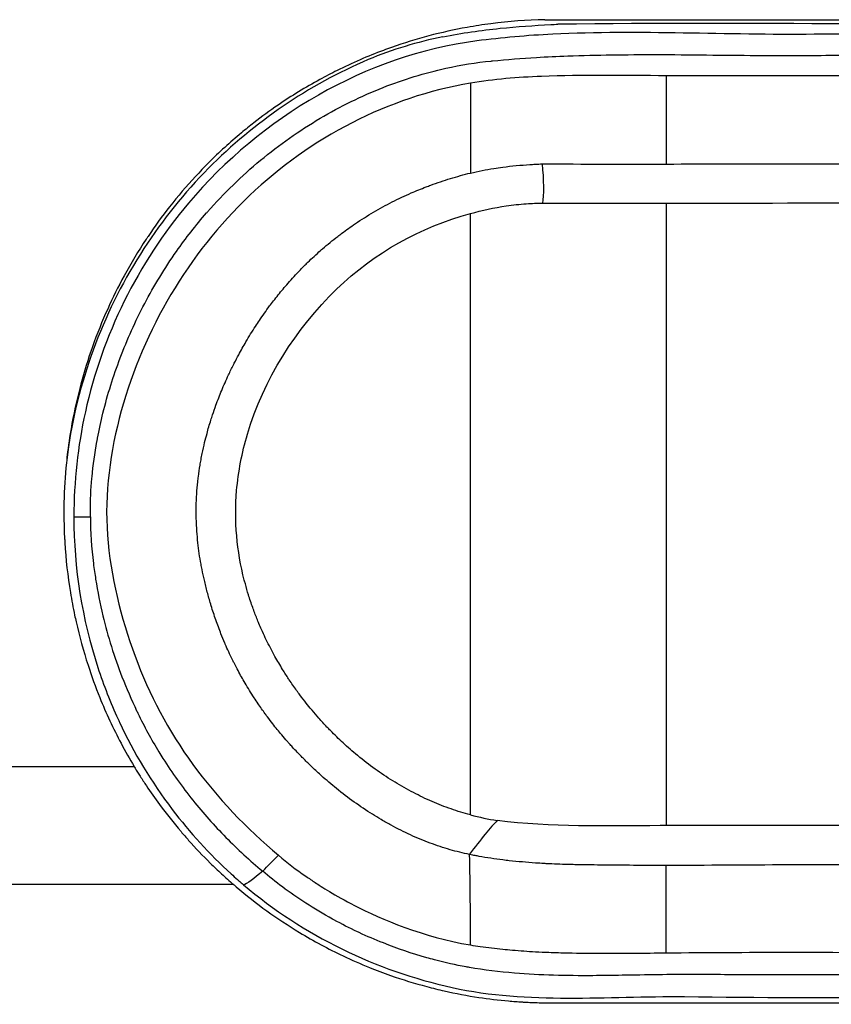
# Model space of a CAD drawing. Header units: millimetres. Extents: x 0 to 4378, y 0 to 2397.
# Tile 201 of 256: x 743 to 751, y 1984 to 1994. Entities that reach past the tile are written whole.
import ezdxf

# ---------------------------------------------------------------- set-up
doc = ezdxf.new("R2010")
doc.units = ezdxf.units.MM
doc.header["$LTSCALE"] = 0.2

# ---------------------------------------------------------------- blocks, each defined once
blk = doc.blocks.new('A$Ce3085cef')
for p, q in [((-6.228, -181.938), (-0.09, -181.938)), ((-11.04, -187.015), (-10.872, -187.015)), ((-6.988, -187.523), (-6.988, -187.523)), ((-6.988, -187.906), (-6.988, -187.906)), ((-10.424, -189.566), (-10.424, -189.566))]:
    blk.add_line(p, q)
for centre, major_axis, ratio, start_param, end_param in [((-4.974, -184.743), (-0.003, 9.195), 0.001532, 1.32558, 1.425488), ((-6.986, -184.849), (0, -9.199), 0.000256, 4.463745, 4.565611), ((-6.293, -183.492), (-0.027, 0.358), 0.131782, 3.604181, 4.930859), ((0.069, -181.883), (41.488, 0.185), 0.036589, 4.559242, 4.590015), ((-6.563, -185.29), (0.478, -4.846), 0.710711, 6.022506, 6.101881), ((-6.921, -190.412), (-0.245, -0.32), 0.075438, 3.612818, 4.92806), ((-5.031, -346.399), (0.037, 181.913), 0.000114, 5.731563, 5.741)]:
    blk.add_ellipse(centre, major_axis=major_axis, ratio=ratio, start_param=start_param, end_param=end_param)
for points, knots in [([(-6.228, -181.938), (-6.412, -181.942), (-6.596, -181.955), (-6.778, -181.979), (-6.86, -181.989), (-6.941, -182.002), (-7.023, -182.017), (-7.154, -182.04), (-7.284, -182.069), (-7.413, -182.103), (-7.542, -182.138), (-7.669, -182.177), (-7.795, -182.222), (-7.822, -182.231), (-7.849, -182.241), (-7.876, -182.251), (-8.038, -182.311), (-8.197, -182.38), (-8.351, -182.457), (-8.411, -182.486), (-8.469, -182.517), (-8.528, -182.549), (-8.674, -182.629), (-8.816, -182.716), (-8.954, -182.81), (-9.038, -182.868), (-9.12, -182.928), (-9.201, -182.991), (-9.244, -183.025), (-9.287, -183.059), (-9.329, -183.094), (-9.445, -183.191), (-9.556, -183.292), (-9.663, -183.399), (-9.709, -183.445), (-9.754, -183.492), (-9.798, -183.539), (-9.89, -183.638), (-9.978, -183.742), (-10.062, -183.848), (-10.139, -183.946), (-10.212, -184.047), (-10.282, -184.151), (-10.288, -184.16), (-10.294, -184.169), (-10.301, -184.179), (-10.381, -184.3), (-10.457, -184.426), (-10.527, -184.554), (-10.587, -184.665), (-10.644, -184.778), (-10.695, -184.893), (-10.752, -185.019), (-10.804, -185.148), (-10.85, -185.278), (-10.895, -185.404), (-10.935, -185.533), (-10.97, -185.662), (-10.999, -185.772), (-11.025, -185.884), (-11.047, -185.996), (-11.052, -186.017), (-11.056, -186.039), (-11.06, -186.06), (-11.077, -186.157), (-11.092, -186.255), (-11.104, -186.353), (-11.109, -186.39), (-11.113, -186.427), (-11.117, -186.464), (-11.131, -186.599), (-11.139, -186.734), (-11.142, -186.869), (-11.144, -186.989), (-11.142, -187.108), (-11.136, -187.227), (-11.135, -187.244), (-11.134, -187.261), (-11.133, -187.278), (-11.123, -187.45), (-11.104, -187.621), (-11.076, -187.79), (-11.063, -187.868), (-11.049, -187.945), (-11.033, -188.021), (-11.028, -188.043), (-11.023, -188.065), (-11.018, -188.087), (-10.984, -188.237), (-10.943, -188.386), (-10.896, -188.531), (-10.86, -188.643), (-10.819, -188.753), (-10.776, -188.862), (-10.711, -189.021), (-10.638, -189.178), (-10.558, -189.329), (-10.515, -189.41), (-10.471, -189.489), (-10.424, -189.566)], [-1.064165, -1.064165, -1.064165, -1.064165, -1.007984, -1.007984, -1.007984, -0.982813, -0.982813, -0.982813, -0.942169, -0.942169, -0.942169, -0.901565, -0.901565, -0.901565, -0.892861, -0.892861, -0.892861, -0.840408, -0.840408, -0.840408, -0.820299, -0.820299, -0.820299, -0.769769, -0.769769, -0.769769, -0.738884, -0.738884, -0.738884, -0.722398, -0.722398, -0.722398, -0.676906, -0.676906, -0.676906, -0.657336, -0.657336, -0.657336, -0.61643, -0.61643, -0.61643, -0.578877, -0.578877, -0.578877, -0.575507, -0.575507, -0.575507, -0.531613, -0.531613, -0.531613, -0.493764, -0.493764, -0.493764, -0.452107, -0.452107, -0.452107, -0.411612, -0.411612, -0.411612, -0.377162, -0.377162, -0.377162, -0.370561, -0.370561, -0.370561, -0.340832, -0.340832, -0.340832, -0.329687, -0.329687, -0.329687, -0.288774, -0.288774, -0.288774, -0.252608, -0.252608, -0.252608, -0.24744, -0.24744, -0.24744, -0.195076, -0.195076, -0.195076, -0.171138, -0.171138, -0.171138, -0.164277, -0.164277, -0.164277, -0.117235, -0.117235, -0.117235, -0.08115, -0.08115, -0.08115, -0.028047, -0.028047, -0.028047, -0.000008, -0.000008, -0.000008, -0.000008]), ([(-7.269, -182.113), (-7.076, -182.074), (-6.88, -182.046), (-6.684, -182.026), (-6.513, -182.009), (-6.34, -181.997), (-6.168, -181.988), (-6.143, -181.986), (-6.119, -181.985), (-6.094, -181.984)], [0, 0, 0, 0, 0.0591657, 0.0591657, 0.0591657, 0.1108932, 0.1108932, 0.1108932, 0.1183326, 0.1183326, 0.1183326, 0.1183326]), ([(6.102, -181.984), (4.069, -181.961), (2.036, -181.992), (0.004, -181.994), (-2.242, -181.996), (-4.07, -181.961), (-6.094, -181.984)], [-1.156807, -1.156807, -1.156807, -1.156807, -0.607264, -0.607264, -0.607264, 0, 0, 0, 0]), ([(-7.269, -182.113), (-7.53, -182.166), (-7.786, -182.241), (-8.644, -182.605), (-9.198, -182.985), (-9.911, -183.705), (-10.133, -183.98), (-10.523, -184.581), (-10.689, -184.908), (-10.949, -185.588), (-11.042, -185.941), (-11.106, -186.372), (-11.115, -186.445), (-11.122, -186.519)], [-6.828206, -6.828206, -6.828206, -6.828206, -6.019079, -6.019079, -4.012719, -4.012719, -2.945999, -2.945999, -1.839413, -1.839413, -0.737114, -0.737114, -0.514398, -0.514398, -0.514398, -0.514398]), ([(-0.005, -182.086), (-0.582, -182.086), (-1.249, -182.087), (-1.915, -182.086), (-2.004, -182.086), (-2.495, -182.085), (-2.985, -182.081), (-4.368, -182.097), (-5.262, -182.042), (-6.147, -182.086), (-6.406, -182.099), (-6.665, -182.121), (-8.06, -182.304), (-9.121, -182.928), (-10.386, -184.422), (-10.915, -185.499), (-11.04, -186.656), (-11.04, -187.015)], [-110.190469, -110.190469, -110.190469, -110.190469, -108.47688, -108.211247, -108.211247, -108.211247, -106.754335, -106.754335, -104.09027, -104.09027, -104.09027, -103.311035, -103.311035, -99.867736, -99.867736, -97.495612, -96.425052, -96.425052, -96.425052, -96.425052]), ([(-10.872, -187.015), (-10.872, -187.008), (-10.872, -187.002), (-10.872, -186.996), (-10.873, -186.886), (-10.869, -186.776), (-10.86, -186.666), (-10.858, -186.647), (-10.857, -186.627), (-10.855, -186.608), (-10.843, -186.487), (-10.827, -186.366), (-10.805, -186.246), (-10.803, -186.236), (-10.801, -186.225), (-10.799, -186.214), (-10.783, -186.128), (-10.764, -186.041), (-10.743, -185.956), (-10.696, -185.765), (-10.637, -185.577), (-10.567, -185.393), (-10.495, -185.203), (-10.412, -185.018), (-10.317, -184.838), (-10.22, -184.654), (-10.112, -184.476), (-9.992, -184.305), (-9.896, -184.169), (-9.794, -184.037), (-9.684, -183.912), (-9.681, -183.908), (-9.677, -183.904), (-9.674, -183.9), (-9.508, -183.711), (-9.327, -183.535), (-9.133, -183.374), (-8.941, -183.215), (-8.737, -183.072), (-8.524, -182.945), (-8.317, -182.823), (-8.102, -182.718), (-7.88, -182.63), (-7.671, -182.548), (-7.456, -182.482), (-7.238, -182.434), (-7.085, -182.4), (-6.931, -182.375), (-6.775, -182.36), (-6.771, -182.359), (-6.768, -182.359), (-6.764, -182.359), (-6.614, -182.344), (-6.464, -182.332), (-6.314, -182.323), (-6.207, -182.317), (-6.101, -182.312), (-5.994, -182.308), (-5.695, -182.297), (-5.394, -182.294), (-5.093, -182.294), (-5.029, -182.295), (-4.965, -182.295), (-4.9, -182.295), (-4.727, -182.296), (-4.553, -182.298), (-4.379, -182.3), (-4.212, -182.301), (-4.044, -182.303), (-3.877, -182.303), (-3.719, -182.304), (-3.561, -182.304), (-3.403, -182.302), (-3.158, -182.3), (-2.913, -182.298), (-2.669, -182.298), (-2.426, -182.297), (-2.184, -182.297), (-1.942, -182.297), (-1.861, -182.297), (-1.78, -182.297), (-1.699, -182.297), (-1.473, -182.297), (-1.248, -182.297), (-1.022, -182.297), (-0.797, -182.297), (-0.572, -182.296), (-0.347, -182.296), (-0.233, -182.296), (-0.119, -182.296), (-0.005, -182.296)], [-13.766731, -13.766731, -13.766731, -13.766731, -13.746995, -13.746995, -13.746995, -13.409716, -13.409716, -13.409716, -13.350725, -13.350725, -13.350725, -12.979175, -12.979175, -12.979175, -12.945824, -12.945824, -12.945824, -12.677572, -12.677572, -12.677572, -12.080243, -12.080243, -12.080243, -11.463835, -11.463835, -11.463835, -10.831555, -10.831555, -10.831555, -10.325215, -10.325215, -10.325215, -10.30945, -10.30945, -10.30945, -9.543582, -9.543582, -9.543582, -8.785592, -8.785592, -8.785592, -8.053263, -8.053263, -8.053263, -7.36429, -7.36429, -7.36429, -6.88347, -6.88347, -6.88347, -6.871733, -6.871733, -6.871733, -6.408968, -6.408968, -6.408968, -6.081563, -6.081563, -6.081563, -5.161042, -5.161042, -5.161042, -4.964439, -4.964439, -4.964439, -4.433321, -4.433321, -4.433321, -3.9231, -3.9231, -3.9231, -3.441356, -3.441356, -3.441356, -2.696653, -2.696653, -2.696653, -1.960448, -1.960448, -1.960448, -1.714274, -1.714274, -1.714274, -1.029294, -1.029294, -1.029294, -0.345927, -0.345927, -0.345927, 0, 0, 0, 0]), ([(-0.004, -182.506), (-0.293, -182.506), (-0.582, -182.507), (-0.871, -182.507), (-1.134, -182.508), (-1.398, -182.509), (-1.661, -182.509), (-1.921, -182.509), (-2.18, -182.508), (-2.44, -182.508), (-2.47, -182.508), (-2.5, -182.508), (-2.529, -182.508), (-2.792, -182.508), (-3.054, -182.509), (-3.317, -182.511), (-3.381, -182.511), (-3.445, -182.512), (-3.509, -182.512), (-3.669, -182.513), (-3.829, -182.512), (-3.989, -182.512), (-4.023, -182.512), (-4.056, -182.512), (-4.089, -182.512), (-4.334, -182.511), (-4.578, -182.51), (-4.823, -182.51), (-4.847, -182.51), (-4.871, -182.51), (-4.895, -182.51), (-4.926, -182.51), (-4.957, -182.51), (-4.988, -182.511)], [13.589468, 13.589468, 13.589468, 13.589468, 14.478999, 14.478999, 14.478999, 15.291102, 15.291102, 15.291102, 16.09106, 16.09106, 16.09106, 16.183244, 16.183244, 16.183244, 16.992551, 16.992551, 16.992551, 17.190077, 17.190077, 17.190077, 17.683915, 17.683915, 17.683915, 17.785978, 17.785978, 17.785978, 18.541668, 18.541668, 18.541668, 18.616419, 18.616419, 18.616419, 18.712231, 18.712231, 18.712231, 18.712231]), ([(-6.988, -182.587), (-7.828, -182.727), (-8.622, -183.141), (-9.87, -184.329), (-10.325, -185.102), (-10.671, -186.349), (-10.728, -186.78), (-10.666, -187.626), (-10.561, -188.043), (-10.27, -188.832), (-10.074, -189.203), (-9.575, -189.887), (-9.277, -190.2), (-8.948, -190.472)], [20.788547, 20.788547, 20.788547, 20.788547, 23.444982, 23.444982, 26.101901, 26.101901, 27.43036, 27.43036, 28.758819, 28.758819, 30.087278, 30.087278, 31.415738, 31.415738, 31.415738, 31.415738]), ([(-6.988, -183.504), (-6.909, -183.486), (-6.829, -183.47), (-6.748, -183.457), (-6.718, -183.453), (-6.688, -183.448), (-6.658, -183.444), (-6.566, -183.432), (-6.473, -183.423), (-6.381, -183.417), (-6.362, -183.416), (-6.344, -183.415), (-6.325, -183.414), (-6.301, -183.413), (-6.277, -183.412), (-6.253, -183.411)], [16.2046937, 16.2046937, 16.2046937, 16.2046937, 16.4453291, 16.4453291, 16.4453291, 16.5350251, 16.5350251, 16.5350251, 16.8093014, 16.8093014, 16.8093014, 16.8635253, 16.8635253, 16.8635253, 16.9347143, 16.9347143, 16.9347143, 16.9347143]), ([(-4.988, -183.412), (-4.576, -183.411), (-4.163, -183.411), (-3.336, -183.41), (-2.921, -183.41), (-1.673, -183.408), (-0.84, -183.407), (-0.006, -183.407)], [-0.500411, -0.500411, -0.500411, -0.500411, -0.3751556, -0.3751556, -0.2502055, -0.2502055, -0.0000001, -0.0000001, -0.0000001, -0.0000001]), ([(-6.997, -190.465), (-7.065, -190.451), (-7.131, -190.434), (-7.195, -190.416), (-7.264, -190.396), (-7.332, -190.373), (-7.4, -190.348), (-7.468, -190.323), (-7.535, -190.295), (-7.601, -190.265), (-7.667, -190.234), (-7.733, -190.201), (-7.798, -190.167), (-7.832, -190.148), (-7.866, -190.128), (-7.9, -190.109), (-7.93, -190.091), (-7.96, -190.073), (-7.99, -190.054), (-8.053, -190.015), (-8.115, -189.973), (-8.176, -189.929), (-8.238, -189.885), (-8.298, -189.839), (-8.357, -189.791), (-8.409, -189.749), (-8.46, -189.705), (-8.511, -189.661), (-8.518, -189.654), (-8.525, -189.648), (-8.532, -189.641), (-8.565, -189.611), (-8.598, -189.58), (-8.63, -189.549), (-8.656, -189.524), (-8.681, -189.499), (-8.706, -189.473), (-8.741, -189.439), (-8.774, -189.403), (-8.807, -189.368), (-8.817, -189.357), (-8.828, -189.345), (-8.838, -189.334), (-8.845, -189.326), (-8.853, -189.317), (-8.861, -189.308), (-8.879, -189.287), (-8.898, -189.266), (-8.916, -189.244), (-8.947, -189.207), (-8.978, -189.169), (-9.008, -189.131), (-9.026, -189.107), (-9.044, -189.083), (-9.062, -189.059), (-9.07, -189.049), (-9.078, -189.038), (-9.085, -189.028), (-9.11, -188.994), (-9.134, -188.959), (-9.158, -188.925), (-9.172, -188.904), (-9.185, -188.884), (-9.199, -188.864), (-9.231, -188.815), (-9.262, -188.765), (-9.291, -188.714), (-9.316, -188.672), (-9.34, -188.63), (-9.363, -188.587), (-9.377, -188.561), (-9.39, -188.535), (-9.404, -188.508), (-9.409, -188.497), (-9.415, -188.486), (-9.421, -188.475), (-9.446, -188.422), (-9.471, -188.37), (-9.494, -188.316), (-9.495, -188.313), (-9.497, -188.31), (-9.498, -188.307), (-9.511, -188.275), (-9.524, -188.244), (-9.537, -188.212), (-9.555, -188.165), (-9.573, -188.117), (-9.59, -188.069), (-9.606, -188.021), (-9.622, -187.973), (-9.637, -187.925), (-9.639, -187.919), (-9.641, -187.913), (-9.642, -187.907), (-9.655, -187.867), (-9.666, -187.826), (-9.677, -187.785), (-9.688, -187.744), (-9.698, -187.703), (-9.707, -187.662), (-9.716, -187.626), (-9.724, -187.59), (-9.731, -187.553), (-9.734, -187.536), (-9.738, -187.518), (-9.741, -187.501), (-9.748, -187.464), (-9.754, -187.428), (-9.759, -187.391), (-9.764, -187.354), (-9.769, -187.318), (-9.773, -187.281), (-9.777, -187.241), (-9.781, -187.202), (-9.783, -187.163), (-9.785, -187.138), (-9.786, -187.113), (-9.787, -187.089), (-9.788, -187.078), (-9.788, -187.067), (-9.789, -187.057), (-9.789, -187.031), (-9.79, -187.005), (-9.79, -186.979), (-9.79, -186.957), (-9.79, -186.934), (-9.79, -186.912), (-9.789, -186.869), (-9.787, -186.825), (-9.785, -186.782), (-9.782, -186.741), (-9.778, -186.7), (-9.774, -186.659), (-9.772, -186.641), (-9.77, -186.623), (-9.768, -186.604), (-9.763, -186.566), (-9.757, -186.527), (-9.751, -186.488), (-9.748, -186.469), (-9.744, -186.45), (-9.741, -186.432), (-9.737, -186.411), (-9.733, -186.39), (-9.729, -186.369), (-9.721, -186.331), (-9.713, -186.293), (-9.704, -186.256), (-9.696, -186.225), (-9.689, -186.195), (-9.68, -186.165), (-9.674, -186.142), (-9.668, -186.12), (-9.662, -186.098), (-9.655, -186.075), (-9.648, -186.051), (-9.64, -186.028), (-9.635, -186.01), (-9.629, -185.992), (-9.623, -185.974), (-9.612, -185.941), (-9.601, -185.909), (-9.589, -185.876), (-9.57, -185.825), (-9.551, -185.775), (-9.53, -185.725), (-9.508, -185.672), (-9.484, -185.619), (-9.46, -185.567), (-9.444, -185.532), (-9.427, -185.498), (-9.41, -185.464), (-9.407, -185.458), (-9.404, -185.453), (-9.401, -185.447), (-9.387, -185.418), (-9.372, -185.389), (-9.356, -185.361), (-9.332, -185.316), (-9.308, -185.272), (-9.282, -185.228), (-9.251, -185.174), (-9.218, -185.122), (-9.184, -185.07), (-9.172, -185.05), (-9.159, -185.03), (-9.145, -185.011), (-9.112, -184.961), (-9.076, -184.911), (-9.04, -184.862), (-9.027, -184.845), (-9.014, -184.828), (-9, -184.81), (-8.984, -184.79), (-8.968, -184.769), (-8.952, -184.749), (-8.919, -184.709), (-8.886, -184.669), (-8.852, -184.63), (-8.811, -184.583), (-8.769, -184.538), (-8.726, -184.493), (-8.713, -184.48), (-8.7, -184.466), (-8.687, -184.453), (-8.674, -184.44), (-8.662, -184.428), (-8.649, -184.416), (-8.628, -184.395), (-8.607, -184.375), (-8.586, -184.356), (-8.564, -184.335), (-8.541, -184.315), (-8.519, -184.295), (-8.512, -184.289), (-8.506, -184.283), (-8.499, -184.278), (-8.449, -184.234), (-8.397, -184.192), (-8.344, -184.151), (-8.331, -184.141), (-8.317, -184.13), (-8.303, -184.12), (-8.257, -184.086), (-8.211, -184.053), (-8.164, -184.021), (-8.103, -183.98), (-8.041, -183.941), (-7.978, -183.904), (-7.915, -183.867), (-7.852, -183.832), (-7.787, -183.799), (-7.723, -183.767), (-7.658, -183.736), (-7.592, -183.708), (-7.542, -183.686), (-7.492, -183.665), (-7.441, -183.646), (-7.425, -183.64), (-7.41, -183.634), (-7.394, -183.628), (-7.327, -183.603), (-7.26, -183.581), (-7.192, -183.56), (-7.125, -183.54), (-7.057, -183.521), (-6.988, -183.504)], [6.83821, 6.83821, 6.83821, 6.83821, 7.035196, 7.035196, 7.035196, 7.24588, 7.24588, 7.24588, 7.459046, 7.459046, 7.459046, 7.674463, 7.674463, 7.674463, 7.789747, 7.789747, 7.789747, 7.89189, 7.89189, 7.89189, 8.111321, 8.111321, 8.111321, 8.332876, 8.332876, 8.332876, 8.528761, 8.528761, 8.528761, 8.556678, 8.556678, 8.556678, 8.687865, 8.687865, 8.687865, 8.792515, 8.792515, 8.792515, 8.935299, 8.935299, 8.935299, 8.97936, 8.97936, 8.97936, 9.013021, 9.013021, 9.013021, 9.09548, 9.09548, 9.09548, 9.237999, 9.237999, 9.237999, 9.325519, 9.325519, 9.325519, 9.363649, 9.363649, 9.363649, 9.487367, 9.487367, 9.487367, 9.55889, 9.55889, 9.55889, 9.730713, 9.730713, 9.730713, 9.87318, 9.87318, 9.87318, 9.959321, 9.959321, 9.959321, 9.996237, 9.996237, 9.996237, 10.166447, 10.166447, 10.166447, 10.176737, 10.176737, 10.176737, 10.27664, 10.27664, 10.27664, 10.426065, 10.426065, 10.426065, 10.575489, 10.575489, 10.575489, 10.593515, 10.593515, 10.593515, 10.717927, 10.717927, 10.717927, 10.842339, 10.842339, 10.842339, 10.95145, 10.95145, 10.95145, 11.003993, 11.003993, 11.003993, 11.112709, 11.112709, 11.112709, 11.222716, 11.222716, 11.222716, 11.339584, 11.339584, 11.339584, 11.41292, 11.41292, 11.41292, 11.444256, 11.444256, 11.444256, 11.520181, 11.520181, 11.520181, 11.586547, 11.586547, 11.586547, 11.714284, 11.714284, 11.714284, 11.834829, 11.834829, 11.834829, 11.888165, 11.888165, 11.888165, 12.00275, 12.00275, 12.00275, 12.058849, 12.058849, 12.058849, 12.121438, 12.121438, 12.121438, 12.234436, 12.234436, 12.234436, 12.326407, 12.326407, 12.326407, 12.394351, 12.394351, 12.394351, 12.4652, 12.4652, 12.4652, 12.5211, 12.5211, 12.5211, 12.622511, 12.622511, 12.622511, 12.780422, 12.780422, 12.780422, 12.94923, 12.94923, 12.94923, 13.060634, 13.060634, 13.060634, 13.079346, 13.079346, 13.079346, 13.174152, 13.174152, 13.174152, 13.322337, 13.322337, 13.322337, 13.503367, 13.503367, 13.503367, 13.571697, 13.571697, 13.571697, 13.748844, 13.748844, 13.748844, 13.812632, 13.812632, 13.812632, 13.888622, 13.888622, 13.888622, 14.040099, 14.040099, 14.040099, 14.220627, 14.220627, 14.220627, 14.27594, 14.27594, 14.27594, 14.3272, 14.3272, 14.3272, 14.411689, 14.411689, 14.411689, 14.500195, 14.500195, 14.500195, 14.52569, 14.52569, 14.52569, 14.72074, 14.72074, 14.72074, 14.771232, 14.771232, 14.771232, 14.938332, 14.938332, 14.938332, 15.153686, 15.153686, 15.153686, 15.366755, 15.366755, 15.366755, 15.578085, 15.578085, 15.578085, 15.738236, 15.738236, 15.738236, 15.78803, 15.78803, 15.78803, 15.996841, 15.996841, 15.996841, 16.204651, 16.204651, 16.204651, 16.204651]), ([(-6.988, -183.918), (-6.869, -183.885), (-6.746, -183.859), (-6.554, -183.83), (-6.486, -183.823), (-6.361, -183.814), (-6.305, -183.812), (-6.248, -183.811)], [0.00001173, 0.00001173, 0.00001173, 0.00001173, 0.03757428, 0.03757428, 0.05817383, 0.05817383, 0.07513572, 0.07513572, 0.07513572, 0.07513572]), ([(-6.248, -183.811), (-6.049, -183.812), (-5.768, -183.811), (-5.371, -183.811), (-5.177, -183.81), (-4.988, -183.811)], [0, 0, 0, 0, 0.060559, 0.060559, 0.1208728, 0.1208728, 0.1208728, 0.1208728]), ([(-4.988, -183.811), (-4.988, -183.969), (-4.989, -184.129), (-4.989, -184.453), (-4.989, -184.618), (-4.989, -184.95), (-4.989, -185.116), (-4.989, -185.445), (-4.989, -185.607), (-4.989, -185.932), (-4.989, -186.096), (-4.989, -186.425), (-4.989, -186.59), (-4.989, -186.844), (-4.989, -186.932), (-4.989, -187.196), (-4.989, -187.373), (-4.989, -187.733), (-4.989, -187.915), (-4.989, -188.283), (-4.989, -188.468), (-4.989, -188.838), (-4.989, -189.023), (-4.989, -189.316), (-4.989, -189.423), (-4.989, -189.742), (-4.988, -189.955), (-4.988, -190.17)], [1.942734, 1.942734, 1.942734, 1.942734, 2.457474, 2.457474, 2.98419, 2.98419, 3.510907, 3.510907, 4.015962, 4.015962, 4.522549, 4.522549, 5.027309, 5.027309, 5.294969, 5.294969, 5.829294, 5.829294, 6.374332, 6.374332, 6.921029, 6.921029, 7.461655, 7.461655, 7.771433, 7.771433, 8.384461, 8.384461, 8.384461, 8.384461]), ([(-9.267, -186.173), (-9.101, -185.612), (-8.774, -185.096), (-7.972, -184.32), (-7.497, -184.055), (-6.988, -183.918)], [12.517617, 12.517617, 12.517617, 12.517617, 14.410588, 14.410588, 16.122661, 16.122661, 16.122661, 16.122661]), ([(-6.988, -190.06), (-6.988, -189.856), (-6.988, -189.652), (-6.988, -188.631), (-6.988, -187.796), (-6.988, -186.95), (-6.988, -186.936), (-6.988, -186.076), (-6.988, -185.234), (-6.988, -184.258), (-6.988, -184.087), (-6.988, -183.918)], [-8.25646, -8.25646, -8.25646, -8.25646, -7.624618, -7.624618, -5.1247, -5.1247, -5.082989, -5.082989, -2.541442, -2.541442, -1.993005, -1.993005, -1.993005, -1.993005]), ([(-9.299, -187.663), (-9.375, -187.366), (-9.404, -187.057), (-9.36, -186.553), (-9.323, -186.361), (-9.267, -186.173)], [10.889931, 10.889931, 10.889931, 10.889931, 11.886462, 11.886462, 12.517617, 12.517617, 12.517617, 12.517617]), ([(-11.04, -187.015), (-11.041, -187.54), (-10.956, -188.063), (-10.795, -188.556), (-10.736, -188.736), (-10.667, -188.912), (-10.589, -189.082), (-10.584, -189.092), (-10.579, -189.103), (-10.575, -189.113), (-10.428, -189.426), (-10.247, -189.725), (-10.035, -190.005), (-9.856, -190.24), (-9.655, -190.461), (-9.432, -190.664), (-9.411, -190.682), (-9.391, -190.701), (-9.37, -190.719), (-9.359, -190.729), (-9.349, -190.738), (-9.338, -190.747), (-9.333, -190.752), (-9.328, -190.756), (-9.322, -190.761), (-9.32, -190.763), (-9.317, -190.765), (-9.314, -190.767), (-9.313, -190.769), (-9.312, -190.77), (-9.31, -190.771), (-9.31, -190.771), (-9.309, -190.772), (-9.308, -190.772), (-9.308, -190.773), (-9.308, -190.773), (-9.307, -190.773), (-9.307, -190.773), (-9.307, -190.774), (-9.307, -190.774), (-9.307, -190.774), (-9.307, -190.774), (-9.307, -190.774), (-9.307, -190.774), (-9.306, -190.774), (-9.306, -190.774), (-9.306, -190.774), (-9.306, -190.774), (-9.306, -190.774)], [-96.425052, -96.425052, -96.425052, -96.425052, -94.855413, -94.855413, -94.855413, -94.283051, -94.283051, -94.283051, -94.248501, -94.248501, -94.248501, -93.1948, -93.1948, -93.1948, -92.305812, -92.305812, -92.305812, -92.223431, -92.223431, -92.223431, -92.182241, -92.182241, -92.182241, -92.161645, -92.161645, -92.161645, -92.151348, -92.151348, -92.151348, -92.146199, -92.146199, -92.146199, -92.143625, -92.143625, -92.143625, -92.142337, -92.142337, -92.142337, -92.141694, -92.141694, -92.141694, -92.141372, -92.141372, -92.141372, -92.141211, -92.141211, -92.141211, -92.14105, -92.14105, -92.14105, -92.14105]), ([(-10.872, -187.015), (-10.87, -187.174), (-10.86, -187.334), (-10.841, -187.492), (-10.834, -187.546), (-10.826, -187.6), (-10.818, -187.654), (-10.798, -187.779), (-10.774, -187.903), (-10.744, -188.026), (-10.693, -188.239), (-10.627, -188.447), (-10.549, -188.65), (-10.503, -188.767), (-10.453, -188.883), (-10.399, -188.996), (-10.396, -189.002), (-10.393, -189.008), (-10.391, -189.014), (-10.389, -189.017), (-10.388, -189.02), (-10.386, -189.023), (-10.322, -189.157), (-10.25, -189.289), (-10.171, -189.417), (-10.158, -189.439), (-10.144, -189.461), (-10.13, -189.483), (-10.037, -189.63), (-9.934, -189.773), (-9.824, -189.911), (-9.719, -190.043), (-9.606, -190.169), (-9.487, -190.29), (-9.368, -190.411), (-9.243, -190.527), (-9.111, -190.636)], [-41.323422, -41.323422, -41.323422, -41.323422, -40.832262, -40.832262, -40.832262, -40.663694, -40.663694, -40.663694, -40.272392, -40.272392, -40.272392, -39.595899, -39.595899, -39.595899, -39.2015, -39.2015, -39.2015, -39.181422, -39.181422, -39.181422, -39.171166, -39.171166, -39.171166, -38.702583, -38.702583, -38.702583, -38.622461, -38.622461, -38.622461, -38.079127, -38.079127, -38.079127, -37.559274, -37.559274, -37.559274, -37.039421, -37.039421, -37.039421, -37.039421]), ([(-6.988, -190.06), (-7.055, -190.043), (-7.121, -190.022), (-7.186, -190), (-7.251, -189.977), (-7.316, -189.952), (-7.38, -189.924), (-7.445, -189.896), (-7.508, -189.866), (-7.571, -189.833), (-7.634, -189.8), (-7.697, -189.765), (-7.758, -189.727), (-7.82, -189.69), (-7.881, -189.65), (-7.94, -189.608), (-8.001, -189.565), (-8.06, -189.52), (-8.117, -189.474), (-8.126, -189.467), (-8.134, -189.46), (-8.143, -189.453), (-8.193, -189.412), (-8.241, -189.369), (-8.289, -189.325), (-8.333, -189.285), (-8.376, -189.242), (-8.418, -189.199), (-8.43, -189.187), (-8.442, -189.175), (-8.454, -189.163), (-8.482, -189.133), (-8.51, -189.103), (-8.537, -189.072), (-8.561, -189.046), (-8.584, -189.019), (-8.607, -188.992), (-8.609, -188.99), (-8.611, -188.987), (-8.613, -188.985), (-8.63, -188.963), (-8.648, -188.942), (-8.665, -188.92), (-8.687, -188.892), (-8.709, -188.864), (-8.731, -188.835), (-8.742, -188.82), (-8.753, -188.805), (-8.764, -188.79), (-8.79, -188.754), (-8.815, -188.718), (-8.839, -188.681), (-8.841, -188.678), (-8.844, -188.675), (-8.846, -188.671), (-8.867, -188.64), (-8.887, -188.608), (-8.907, -188.575), (-8.934, -188.531), (-8.961, -188.487), (-8.986, -188.442), (-9.005, -188.406), (-9.025, -188.371), (-9.043, -188.335), (-9.071, -188.279), (-9.098, -188.224), (-9.123, -188.167), (-9.132, -188.147), (-9.14, -188.127), (-9.149, -188.107), (-9.156, -188.09), (-9.163, -188.073), (-9.17, -188.055), (-9.185, -188.018), (-9.199, -187.98), (-9.213, -187.943), (-9.228, -187.899), (-9.243, -187.856), (-9.256, -187.812), (-9.268, -187.775), (-9.278, -187.738), (-9.288, -187.701), (-9.292, -187.688), (-9.295, -187.676), (-9.299, -187.663)], [7.1416, 7.1416, 7.1416, 7.1416, 7.364308, 7.364308, 7.364308, 7.59008, 7.59008, 7.59008, 7.818678, 7.818678, 7.818678, 8.050304, 8.050304, 8.050304, 8.285184, 8.285184, 8.285184, 8.523794, 8.523794, 8.523794, 8.558737, 8.558737, 8.558737, 8.766918, 8.766918, 8.766918, 8.961199, 8.961199, 8.961199, 9.016062, 9.016062, 9.016062, 9.148317, 9.148317, 9.148317, 9.262333, 9.262333, 9.262333, 9.27271, 9.27271, 9.27271, 9.362054, 9.362054, 9.362054, 9.478401, 9.478401, 9.478401, 9.538387, 9.538387, 9.538387, 9.680874, 9.680874, 9.680874, 9.693563, 9.693563, 9.693563, 9.815942, 9.815942, 9.815942, 9.982625, 9.982625, 9.982625, 10.113074, 10.113074, 10.113074, 10.313039, 10.313039, 10.313039, 10.383121, 10.383121, 10.383121, 10.44383, 10.44383, 10.44383, 10.573628, 10.573628, 10.573628, 10.722558, 10.722558, 10.722558, 10.847681, 10.847681, 10.847681, 10.889912, 10.889912, 10.889912, 10.889912]), ([(-40.94, -189.566), (-40.94, -189.566), (-40.937, -189.566), (-40.887, -189.566), (-40.651, -189.566), (-39.801, -189.566), (-39.184, -189.566), (-37.612, -189.566), (-36.654, -189.566), (-34.387, -189.566), (-33.077, -189.566), (-30.201, -189.566), (-28.624, -189.566), (-25.19, -189.566), (-23.331, -189.566), (-18.004, -189.566), (-14.3, -189.566), (-10.424, -189.566)], [-0.5034941, -0.5034941, -0.5034941, -0.5034941, -0.4959406, -0.4959406, -0.4320026, -0.4320026, -0.3680646, -0.3680646, -0.3041266, -0.3041266, -0.2401886, -0.2401886, -0.1762506, -0.1762506, -0.1123126, -0.1123126, -0.0000001, -0.0000001, -0.0000001, -0.0000001]), ([(-10.424, -189.566), (-10.421, -189.571), (-10.418, -189.577), (-10.399, -189.608), (-10.381, -189.636), (-10.342, -189.698), (-10.321, -189.731), (-10.256, -189.828), (-10.211, -189.892), (-10.095, -190.049), (-10.022, -190.141), (-9.92, -190.261), (-9.894, -190.291), (-9.797, -190.4), (-9.723, -190.477), (-9.609, -190.59), (-9.57, -190.627), (-9.511, -190.681), (-9.491, -190.699), (-9.45, -190.736), (-9.429, -190.754), (-9.411, -190.769)], [-0.1324941, -0.1324941, -0.1324941, -0.1324941, -0.1307841, -0.1307841, -0.1220065, -0.1220065, -0.1121563, -0.1121563, -0.0925367, -0.0925367, -0.0633197, -0.0633197, -0.0535105, -0.0535105, -0.0270584, -0.0270584, -0.0138409, -0.0138409, -0.0072316, -0.0072316, -0.0000188, -0.0000188, -0.0000188, -0.0000188]), ([(-4.988, -190.17), (-5.009, -190.17), (-5.029, -190.17), (-5.605, -190.172), (-6.162, -190.19), (-6.714, -190.118)], [5.06648, 5.06648, 5.06648, 5.06648, 5.128657, 5.128657, 6.83821, 6.83821, 6.83821, 6.83821]), ([(-0.015, -190.169), (-0.576, -190.169), (-1.137, -190.168), (-2.257, -190.168), (-2.817, -190.167), (-3.915, -190.168), (-4.452, -190.168), (-4.988, -190.17)], [0, 0, 0, 0, 1.709554, 1.709554, 3.419104, 3.419104, 5.066451, 5.066451, 5.066451, 5.066451]), ([(-8.948, -190.472), (-8.862, -190.552), (-8.766, -190.619), (-8.638, -190.709), (-8.606, -190.731), (-8.515, -190.791), (-8.375, -190.882), (-7.895, -191.128), (-7.472, -191.308), (-6.988, -191.389)], [0.000001, 0.000001, 0.000001, 0.000001, 0.03511846, 0.03511846, 0.04678843, 0.04678843, 0.06794488, 0.06794488, 0.0970505, 0.0970505, 0.0970505, 0.0970505]), ([(-4.988, -190.577), (-5.038, -190.577), (-5.087, -190.577), (-5.137, -190.576), (-5.171, -190.576), (-5.204, -190.576), (-5.238, -190.576), (-5.247, -190.576), (-5.256, -190.576), (-5.266, -190.576), (-5.285, -190.576), (-5.304, -190.576), (-5.323, -190.576), (-5.428, -190.575), (-5.534, -190.575), (-5.639, -190.574), (-5.645, -190.574), (-5.651, -190.574), (-5.657, -190.573), (-5.745, -190.572), (-5.832, -190.571), (-5.92, -190.569), (-5.944, -190.568), (-5.967, -190.568), (-5.991, -190.567), (-6.065, -190.565), (-6.139, -190.563), (-6.213, -190.559), (-6.22, -190.558), (-6.228, -190.558), (-6.235, -190.557), (-6.265, -190.556), (-6.294, -190.554), (-6.324, -190.552), (-6.413, -190.546), (-6.502, -190.538), (-6.591, -190.529), (-6.613, -190.526), (-6.635, -190.524), (-6.657, -190.521), (-6.739, -190.511), (-6.82, -190.498), (-6.9, -190.484), (-6.913, -190.481), (-6.926, -190.479), (-6.94, -190.476), (-6.956, -190.473), (-6.972, -190.47), (-6.997, -190.465)], [4.856769, 4.856769, 4.856769, 4.856769, 5.002563, 5.002563, 5.002563, 5.101977, 5.101977, 5.101977, 5.128931, 5.128931, 5.128931, 5.185237, 5.185237, 5.185237, 5.495133, 5.495133, 5.495133, 5.513361, 5.513361, 5.513361, 5.77181, 5.77181, 5.77181, 5.841971, 5.841971, 5.841971, 6.061197, 6.061197, 6.061197, 6.08384, 6.08384, 6.08384, 6.171736, 6.171736, 6.171736, 6.437345, 6.437345, 6.437345, 6.503514, 6.503514, 6.503514, 6.74812, 6.74812, 6.74812, 6.788603, 6.788603, 6.788603, 6.83821, 6.83821, 6.83821, 6.83821]), ([(-0.011, -190.572), (-0.837, -190.572), (-1.666, -190.57), (-2.912, -190.57), (-3.337, -190.569), (-4.16, -190.573), (-4.574, -190.577), (-4.988, -190.577)], [-0.4970372, -0.4970372, -0.4970372, -0.4970372, -0.2486116, -0.2486116, -0.1251993, -0.1251993, -0.0000352, -0.0000352, -0.0000352, -0.0000352]), ([(-0.011, -191.698), (-0.256, -191.698), (-0.501, -191.698), (-0.746, -191.698), (-0.992, -191.698), (-1.238, -191.697), (-1.484, -191.697), (-1.729, -191.697), (-1.974, -191.696), (-2.22, -191.696), (-2.264, -191.696), (-2.308, -191.696), (-2.351, -191.696), (-2.642, -191.696), (-2.933, -191.696), (-3.224, -191.695), (-3.513, -191.695), (-3.803, -191.695), (-4.091, -191.694), (-4.178, -191.693), (-4.265, -191.693), (-4.351, -191.693), (-4.462, -191.692), (-4.573, -191.692), (-4.684, -191.691), (-4.687, -191.691), (-4.69, -191.691), (-4.694, -191.691), (-4.698, -191.691), (-4.702, -191.691), (-4.706, -191.691), (-4.95, -191.69), (-5.194, -191.695), (-5.439, -191.699), (-5.538, -191.701), (-5.638, -191.702), (-5.738, -191.703), (-6.005, -191.704), (-6.271, -191.699), (-6.537, -191.677), (-6.691, -191.664), (-6.846, -191.645), (-6.999, -191.619), (-7.004, -191.618), (-7.01, -191.617), (-7.015, -191.616), (-7.02, -191.615), (-7.025, -191.614), (-7.03, -191.613), (-7.139, -191.594), (-7.248, -191.57), (-7.355, -191.541), (-7.382, -191.534), (-7.408, -191.527), (-7.435, -191.52), (-7.585, -191.477), (-7.733, -191.427), (-7.878, -191.369), (-7.961, -191.336), (-8.044, -191.301), (-8.125, -191.263), (-8.13, -191.26), (-8.136, -191.258), (-8.141, -191.255), (-8.223, -191.216), (-8.304, -191.176), (-8.383, -191.132), (-8.388, -191.13), (-8.393, -191.127), (-8.398, -191.124), (-8.491, -191.073), (-8.582, -191.019), (-8.671, -190.961), (-8.752, -190.909), (-8.831, -190.854), (-8.909, -190.796), (-8.978, -190.745), (-9.045, -190.691), (-9.111, -190.636)], [27.547428, 27.547428, 27.547428, 27.547428, 28.290332, 28.290332, 28.290332, 29.037352, 29.037352, 29.037352, 29.782125, 29.782125, 29.782125, 29.915632, 29.915632, 29.915632, 30.79944, 30.79944, 30.79944, 31.680382, 31.680382, 31.680382, 31.944613, 31.944613, 31.944613, 32.28311, 32.28311, 32.28311, 32.293424, 32.293424, 32.293424, 32.305911, 32.305911, 32.305911, 33.052063, 33.052063, 33.052063, 33.35738, 33.35738, 33.35738, 34.174431, 34.174431, 34.174431, 34.650773, 34.650773, 34.650773, 34.666423, 34.666423, 34.666423, 34.682813, 34.682813, 34.682813, 35.02092, 35.02092, 35.02092, 35.105044, 35.105044, 35.105044, 35.58038, 35.58038, 35.58038, 35.852922, 35.852922, 35.852922, 35.871216, 35.871216, 35.871216, 36.145703, 36.145703, 36.145703, 36.163305, 36.163305, 36.163305, 36.484715, 36.484715, 36.484715, 36.777779, 36.777779, 36.777779, 37.03939, 37.03939, 37.03939, 37.03939]), ([(-40.851, -190.77), (-40.851, -190.77), (-40.848, -190.77), (-40.843, -190.77), (-40.837, -190.77), (-40.828, -190.77), (-40.805, -190.77), (-40.79, -190.77), (-40.765, -190.77), (-40.755, -190.77), (-40.72, -190.769), (-40.69, -190.769), (-40.624, -190.769), (-40.586, -190.769), (-40.503, -190.769), (-40.457, -190.769), (-40.359, -190.769), (-40.306, -190.769), (-40.194, -190.769), (-40.134, -190.769), (-40.008, -190.769), (-39.942, -190.769), (-39.804, -190.769), (-39.733, -190.768), (-39.587, -190.768), (-39.512, -190.768), (-39.36, -190.768), (-39.283, -190.768), (-39.126, -190.768), (-39.046, -190.768), (-38.888, -190.769), (-38.81, -190.769), (-38.654, -190.769), (-38.577, -190.769), (-38.457, -190.769), (-38.414, -190.769), (-38.371, -190.769), (-38.264, -190.769), (-38.157, -190.769), (-37.944, -190.769), (-37.838, -190.769), (-37.626, -190.769), (-37.521, -190.769), (-37.314, -190.769), (-37.213, -190.769), (-37.015, -190.77), (-36.919, -190.77), (-36.804, -190.77), (-36.783, -190.77), (-36.676, -190.77), (-36.594, -190.77), (-36.435, -190.77), (-36.359, -190.77), (-36.214, -190.77), (-36.145, -190.77), (-36.014, -190.77), (-35.953, -190.77), (-35.84, -190.77), (-35.787, -190.77), (-35.692, -190.77), (-35.65, -190.77), (-35.592, -190.77), (-35.574, -190.77), (-35.557, -190.77), (-35.416, -190.77), (-35.277, -190.769), (-35, -190.769), (-34.863, -190.769), (-34.592, -190.769), (-34.459, -190.769), (-34.197, -190.769), (-34.068, -190.769), (-33.818, -190.768), (-33.696, -190.768), (-33.455, -190.768), (-33.337, -190.768), (-33.115, -190.768), (-33.011, -190.768), (-32.813, -190.768), (-32.719, -190.768), (-32.543, -190.768), (-32.461, -190.768), (-32.307, -190.768), (-32.235, -190.768), (-32.107, -190.767), (-32.051, -190.767), (-31.952, -190.767), (-31.909, -190.767), (-31.836, -190.767), (-31.807, -190.767), (-31.782, -190.767), (-31.779, -190.767), (-31.777, -190.767), (-31.696, -190.767), (-31.608, -190.767), (-31.417, -190.768), (-31.314, -190.768), (-31.095, -190.768), (-30.979, -190.768), (-30.732, -190.768), (-30.602, -190.768), (-30.327, -190.768), (-30.183, -190.768), (-29.884, -190.769), (-29.728, -190.769), (-29.565, -190.769), (-29.411, -190.769), (-29.262, -190.769), (-28.978, -190.769), (-28.842, -190.769), (-28.584, -190.77), (-28.462, -190.77), (-28.233, -190.77), (-28.126, -190.77), (-27.926, -190.77), (-27.834, -190.77), (-27.666, -190.77), (-27.589, -190.77), (-27.452, -190.77), (-27.392, -190.77), (-27.286, -190.77), (-27.242, -190.77), (-27.183, -190.77), (-27.164, -190.77), (-27.148, -190.77), (-27.018, -190.77), (-26.887, -190.77), (-25.185, -190.769), (-23.514, -190.768), (-21.774, -190.768), (-21.541, -190.768), (-21.298, -190.768), (-20.797, -190.768), (-20.54, -190.768), (-20.011, -190.768), (-19.74, -190.768), (-19.188, -190.768), (-18.907, -190.768), (-18.333, -190.768), (-18.04, -190.768), (-17.437, -190.768), (-17.126, -190.768), (-16.489, -190.768), (-16.162, -190.769), (-15.826, -190.769), (-15.675, -190.769), (-15.514, -190.769), (-15.174, -190.769), (-14.995, -190.769), (-14.621, -190.769), (-14.426, -190.769), (-14.019, -190.769), (-13.808, -190.769), (-13.37, -190.769), (-13.145, -190.769), (-12.819, -190.769), (-12.727, -190.769), (-12.375, -190.769), (-12.106, -190.769), (-11.551, -190.769), (-11.266, -190.769), (-10.684, -190.769), (-10.387, -190.769), (-9.863, -190.769), (-9.639, -190.769), (-9.411, -190.769)], [-0.5075968, -0.5075968, -0.5075968, -0.5075968, -0.5, -0.5, -0.5, -0.4940695, -0.4940695, -0.488017, -0.488017, -0.4848641, -0.4848641, -0.4771455, -0.4771455, -0.4692764, -0.4692764, -0.4612476, -0.4612476, -0.4530504, -0.4530504, -0.4446767, -0.4446767, -0.4359671, -0.4359671, -0.4271347, -0.4271347, -0.4181322, -0.4181322, -0.4089705, -0.4089705, -0.399605, -0.399605, -0.3901527, -0.3901527, -0.3806161, -0.3806161, -0.375, -0.375, -0.375, -0.3696781, -0.3696781, -0.3642826, -0.3642826, -0.3588168, -0.3588168, -0.3533322, -0.3533322, -0.347847, -0.347847, -0.3465594, -0.3465594, -0.3414382, -0.3414382, -0.3362713, -0.3362713, -0.3310667, -0.3310667, -0.3258196, -0.3258196, -0.320555, -0.320555, -0.3152722, -0.3152722, -0.3125, -0.3125, -0.3125, -0.3080588, -0.3080588, -0.3035409, -0.3035409, -0.2989503, -0.2989503, -0.2942933, -0.2942933, -0.2895786, -0.2895786, -0.2846313, -0.2846313, -0.2798181, -0.2798181, -0.2749855, -0.2749855, -0.2701409, -0.2701409, -0.2651057, -0.2651057, -0.2602538, -0.2602538, -0.2554033, -0.2554033, -0.2505554, -0.2505554, -0.25, -0.25, -0.25, -0.2446432, -0.2446432, -0.2393188, -0.2393188, -0.2340626, -0.2340626, -0.2288524, -0.2288524, -0.223731, -0.223731, -0.21875, -0.21875, -0.21875, -0.2151146, -0.2151146, -0.2114606, -0.2114606, -0.2078051, -0.2078051, -0.2041537, -0.2041537, -0.2005098, -0.2005098, -0.1968799, -0.1968799, -0.1932581, -0.1932581, -0.1896466, -0.1896466, -0.1875, -0.1875, -0.1875, -0.1826751, -0.1826751, -0.125, -0.125, -0.125, -0.1155868, -0.1155868, -0.1063421, -0.1063421, -0.0972713, -0.0972713, -0.0884714, -0.0884714, -0.0798157, -0.0798157, -0.0711579, -0.0711579, -0.0625, -0.0625, -0.0625, -0.0555048, -0.0555048, -0.0485699, -0.0485699, -0.0417474, -0.0417474, -0.0350009, -0.0350009, -0.0283766, -0.0283766, -0.0258077, -0.0258077, -0.0187054, -0.0187054, -0.0117034, -0.0117034, -0.0048795, -0.0048795, -0.0000005, -0.0000005, -0.0000005, -0.0000005]), ([(-9.411, -190.769), (-9.401, -190.778), (-9.392, -190.787), (-9.382, -190.795), (-9.28, -190.881), (-9.175, -190.963), (-9.068, -191.041), (-8.96, -191.119), (-8.849, -191.192), (-8.735, -191.261), (-8.59, -191.349), (-8.442, -191.429), (-8.289, -191.501), (-8.201, -191.543), (-8.111, -191.582), (-8.021, -191.619), (-7.949, -191.648), (-7.877, -191.675), (-7.804, -191.701), (-7.682, -191.743), (-7.558, -191.781), (-7.433, -191.814), (-7.374, -191.83), (-7.315, -191.845), (-7.255, -191.858), (-7.138, -191.885), (-7.02, -191.907), (-6.901, -191.925), (-6.801, -191.94), (-6.701, -191.952), (-6.6, -191.961), (-6.552, -191.965), (-6.504, -191.969), (-6.456, -191.971), (-6.45, -191.972), (-6.445, -191.972), (-6.439, -191.972), (-6.412, -191.974), (-6.386, -191.975), (-6.361, -191.976), (-6.336, -191.977), (-6.311, -191.978), (-6.286, -191.979), (-6.275, -191.979), (-6.264, -191.979), (-6.253, -191.979), (-6.23, -191.98), (-6.206, -191.98), (-6.181, -191.98), (-6.172, -191.98), (-6.162, -191.98), (-6.152, -191.98), (-6.144, -191.98), (-6.135, -191.98), (-6.127, -191.98), (-6.118, -191.98), (-6.11, -191.98), (-6.101, -191.98), (-6.081, -191.98), (-6.059, -191.98), (-6.036, -191.98), (-6.017, -191.98), (-5.996, -191.98), (-5.974, -191.98)], [-0.4608596, -0.4608596, -0.4608596, -0.4608596, -0.4560908, -0.4560908, -0.4560908, -0.4073093, -0.4073093, -0.4073093, -0.3584008, -0.3584008, -0.3584008, -0.2962355, -0.2962355, -0.2962355, -0.2602959, -0.2602959, -0.2602959, -0.2319778, -0.2319778, -0.2319778, -0.1843996, -0.1843996, -0.1843996, -0.1618291, -0.1618291, -0.1618291, -0.1176594, -0.1176594, -0.1176594, -0.0803873, -0.0803873, -0.0803873, -0.0625863, -0.0625863, -0.0625863, -0.0605125, -0.0605125, -0.0605125, -0.0503703, -0.0503703, -0.0503703, -0.0397988, -0.0397988, -0.0397988, -0.0350399, -0.0350399, -0.0350399, -0.024784, -0.024784, -0.024784, -0.0208526, -0.0208526, -0.0208526, -0.01749, -0.01749, -0.01749, -0.0142611, -0.0142611, -0.0142611, -0.0066163, -0.0066163, -0.0066163, -0.000004, -0.000004, -0.000004, -0.000004]), ([(-9.306, -190.774), (-9, -191.034), (-8.662, -191.253), (-8.303, -191.429), (-7.944, -191.605), (-7.564, -191.738), (-7.174, -191.824), (-6.394, -191.996), (-5.594, -191.908), (-4.8, -191.917), (-4.046, -191.926), (-3.287, -191.927), (-2.528, -191.927), (-2.487, -191.927), (-2.447, -191.927), (-2.407, -191.927), (-1.607, -191.928), (-0.805, -191.927), (-0.005, -191.927)], [-92.14105, -92.14105, -92.14105, -92.14105, -90.954551, -90.954551, -90.954551, -89.768052, -89.768052, -89.768052, -87.395054, -87.395054, -87.395054, -85.140972, -85.140972, -85.140972, -85.022055, -85.022055, -85.022055, -82.649057, -82.649057, -82.649057, -82.649057]), ([(-6.988, -191.389), (-6.955, -191.395), (-6.921, -191.4), (-6.887, -191.405), (-6.811, -191.415), (-6.734, -191.424), (-6.657, -191.432), (-6.625, -191.435), (-6.592, -191.438), (-6.559, -191.441), (-6.481, -191.448), (-6.403, -191.454), (-6.324, -191.458), (-6.279, -191.46), (-6.233, -191.462), (-6.188, -191.464), (-6.122, -191.467), (-6.056, -191.469), (-5.991, -191.47), (-5.876, -191.472), (-5.762, -191.473), (-5.648, -191.473), (-5.539, -191.473), (-5.431, -191.473), (-5.323, -191.472), (-5.319, -191.472), (-5.315, -191.472), (-5.311, -191.472), (-5.204, -191.472), (-5.096, -191.471), (-4.988, -191.47)], [33.655801, 33.655801, 33.655801, 33.655801, 33.760883, 33.760883, 33.760883, 33.999866, 33.999866, 33.999866, 34.10136, 34.10136, 34.10136, 34.344488, 34.344488, 34.344488, 34.48514, 34.48514, 34.48514, 34.688162, 34.688162, 34.688162, 35.041192, 35.041192, 35.041192, 35.376174, 35.376174, 35.376174, 35.38852, 35.38852, 35.38852, 35.7207, 35.7207, 35.7207, 35.7207]), ([(-4.988, -191.47), (-4.164, -191.46), (-3.337, -191.465), (-1.678, -191.466), (-0.847, -191.467), (-0.017, -191.469)], [35.720728, 35.720728, 35.720728, 35.720728, 38.259702, 38.259702, 40.798705, 40.798705, 40.798705, 40.798705]), ([(-5.974, -191.98), (-3.976, -191.98), (-1.977, -191.98), (2.005, -191.98), (3.987, -191.98), (5.974, -191.98)], [0, 0, 0, 0, 0.606192, 0.606192, 1.212384, 1.212384, 1.212384, 1.212384])]:
    blk.add_open_spline(points, degree=3, knots=knots)
for points in [[(-6.262, -182.517), (-6.505, -182.528), (-6.748, -182.544), (-6.988, -182.587)], [(-4.988, -182.511), (-5.413, -182.505), (-5.838, -182.503), (-6.262, -182.517)], [(-4.988, -183.811), (-3.336, -183.81), (-1.671, -183.808), (-0.006, -183.808)], [(-9.111, -190.636), (-9.057, -190.581), (-9.002, -190.526), (-8.948, -190.472)], [(-6.988, -191.389), (-6.988, -191.085), (-6.988, -190.778), (-6.997, -190.465)], [(-9.111, -190.636), (-9.195, -190.707), (-9.278, -190.771), (-9.306, -190.774)]]:
    blk.add_open_spline(points, degree=3)

msp = doc.modelspace()

# ---------------------------------------------------------------- block references
msp.add_blockref('A$Ce3085cef', (754.283, 2176.398))

doc.saveas('drawing.dxf')
